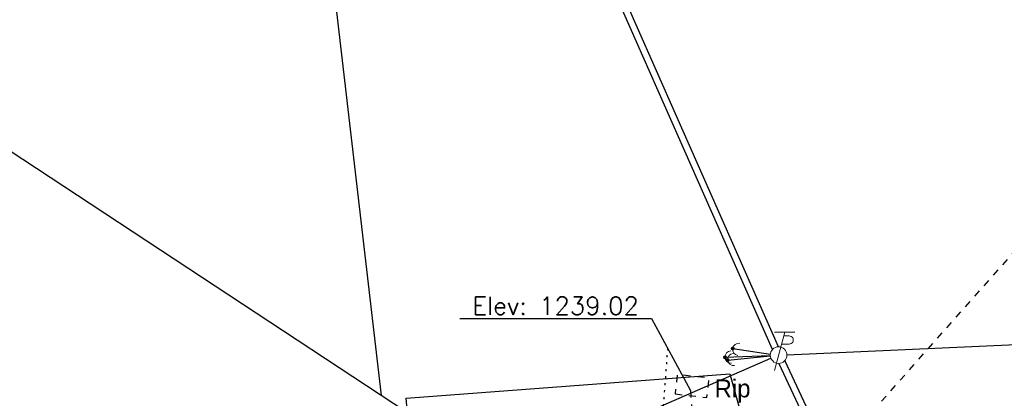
# Model space of a CAD drawing. Extents: x 2462993 to 2469231, y 263261 to 263931.
# Tile 105 of 116: x 2468560 to 2468714, y 263443 to 263502. Entities that reach past the tile are written whole.
import ezdxf

# ---------------------------------------------------------------- set-up
doc = ezdxf.new("R2010")
doc.units = 0
doc.header["$LTSCALE"] = 20
doc.header["$MEASUREMENT"] = 0
for name, pattern in [('foctvex', [0]), ('OhDOT_USTN1', [0.055, 0.014, -0.041]), ('OhDOT_USTN5', [0.11, 0.055, -0.055]), ('ohelecex', [0]), ('ohteleex', [0]), ('rowex', [0])]:
    doc.linetypes.add(name, pattern=pattern)
for name, color, linetype in [('DR_X_Erosion_Control', 7, 'OhDOT_USTN1'), ('DR_X_Storm_Sewer', 151, 'OhDOT_USTN5'), ('DR_X_Text', 7, 'Continuous'), ('DV_X_Property_Line', 7, 'Continuous'), ('RD_X_Concrete_Pad', 9, 'OhDOT_USTN5'), ('RW_X_Fee_RW', 6, 'rowex'), ('TX_X_20', 7, 'Continuous'), ('UT_X_Electric_Cells', 1, 'Continuous'), ('UT_X_Misc_Cells', 7, 'Continuous'), ('UT_X_Overhead_Electric', 1, 'ohelecex'), ('UT_X_Overhead_Telecom', 30, 'ohteleex')]:
    doc.layers.add(name, color=color, linetype=linetype)
doc.styles.add('Simplex Normal (0.14)', font='Simplex.shx')
doc.styles.add('Straight-Normal', font='font30.shx', dxfattribs={"height": 0.14})

# ---------------------------------------------------------------- blocks, each defined once
blk = doc.blocks.new('DM_anno')
at = {"layer": 'UT_X_Misc_Cells', "linetype": 'foctvex', "true_color": 0xa56100}
h = blk.add_hatch(color=44, dxfattribs=at)
edge = h.paths.add_edge_path()
edge.add_arc((0, 0), 0.12, 0, 360)
at = {"layer": 'UT_X_Misc_Cells', "color": 44, "linetype": 'Continuous', "lineweight": 0, "true_color": 0xa56100}
blk.add_circle((0, 0), 0.12, dxfattribs=at)
blk.add_arc((0.48, 0), 0.48, 90, 270, dxfattribs=at)
blk = doc.blocks.new('ODOT Elec Tele Pole')
at = {"layer": 'UT_X_Electric_Cells', "linetype": 'Continuous', "lineweight": 13}
for p, q in [((0.0482, 0.18), (-0.0321, -0.12)), ((0.1282, 0.18), (-0.0318, 0.18)), ((0.0231, 0.0862), (0.0827, 0.0862)), ((0.0402, 0.15), (0.0827, 0.15))]:
    blk.add_line(p, q, dxfattribs=at)
at = {"layer": 'UT_X_Electric_Cells', "linetype": 'Continuous', "lineweight": 0}
blk.add_circle((0, 0), 0.065, dxfattribs=at)
at = {"layer": 'UT_X_Electric_Cells', "linetype": 'Continuous', "lineweight": 13, "extrusion": (0, 0, -1)}
blk.add_arc((-0.0833, 0.1181), 0.0319, 88.8767, 271.1233, dxfattribs=at)

msp = doc.modelspace()

# ---------------------------------------------------------------- linework, layer by layer
at = {"layer": 'DR_X_Erosion_Control'}
msp.add_line((2468661.59, 263450.42), (2468659.95, 263427.65), dxfattribs=at)
at = {"layer": 'DR_X_Storm_Sewer', "flags": 128}
for points in [[(2468668.77, 263412.51), (2468771.38, 263528.02)], [(2468665.18, 263443.78), (2468667.3, 263413.01)]]:
    msp.add_lwpolyline(points, dxfattribs=at)
at = {"layer": 'DR_X_Text', "flags": 128}
msp.add_lwpolyline([(2468629.09, 263455.06), (2468659.09, 263455.06), (2468665.18, 263443.78)], dxfattribs=at)
at = {"layer": 'DV_X_Property_Line'}
msp.add_lwpolyline([(2468616.85, 263443.04), (2468600.05, 263587.38)], dxfattribs=at)
at = {"layer": 'RD_X_Concrete_Pad', "flags": 128}
msp.add_lwpolyline([(2468662.77, 263443.26), (2468667.75, 263442.7), (2468668.1, 263445.74), (2468663.12, 263446.3)], close=True, dxfattribs=at)
at = {"layer": 'RW_X_Fee_RW', "flags": 128}
msp.add_lwpolyline([(2468178.46, 263849.69), (2468174.27, 263649.74), (2468173.16, 263596.74), (2468179.98, 263579.15), (2468292.44, 263561.14), (2468467.59, 263532.07), (2468500.47, 263519.71), (2468620.91, 263440.36), (2468620.69, 263442.62), (2468671.34, 263446.39), (2468681.78, 263408.77), (2468689.78, 263404.63), (2468750.73, 263388.72), (2468798.71, 263362.64), (2468874.11, 263361.74), (2468884, 263373.85), (2468872.83, 263609.87)], dxfattribs=at)
at = {"layer": 'UT_X_Misc_Cells', "flags": 128}
for points in [[(2468671.8, 263450.38), (2468677.69, 263449.51)], [(2468670.59, 263449), (2468677.68, 263449.29)], [(2468671.02, 263448.56), (2468677.68, 263449.23)]]:
    msp.add_lwpolyline(points, dxfattribs=at)
at = {"layer": 'UT_X_Overhead_Electric', "linetype": 'Continuous', "elevation": 1276.21, "flags": 128}
for points in [[(2468678.04, 263450.24), (2468639.86, 263536.66)], [(2468679.03, 263448.04), (2468713.91, 263373.29)]]:
    msp.add_lwpolyline(points, dxfattribs=at)
at = {"layer": 'UT_X_Overhead_Telecom', "elevation": 1276.21, "flags": 128}
for points in [[(2468678.95, 263450.64), (2468640.78, 263537.07)], [(2468680.28, 263449.39), (2468866.67, 263457.79)], [(2468593.74, 263412.17), (2468677.78, 263448.84)], [(2468679.94, 263448.46), (2468714.82, 263373.71)]]:
    msp.add_lwpolyline(points, dxfattribs=at)

# ---------------------------------------------------------------- block references
at = {"layer": 'UT_X_Electric_Cells', "xscale": 20.00000000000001, "yscale": 20.00000000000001, "zscale": 20.00000000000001}
msp.add_blockref('ODOT Elec Tele Pole', (2468678.98, 263449.34), dxfattribs=at)
at = {"layer": 'UT_X_Misc_Cells'}
for p, xscale, yscale, zscale, rotation in [((2468671.8, 263450.38), 2, 2, 2, 351.5964468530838), ((2468670.59, 263449), 1.999999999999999, 1.999999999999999, 1.999999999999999, 2.382754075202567), ((2468671.02, 263448.56), 1.999999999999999, 1.999999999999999, 1.999999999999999, 5.730247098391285)]:
    msp.add_blockref('DM_anno', p, dxfattribs=dict(at, xscale=xscale, yscale=yscale, zscale=zscale, rotation=rotation))

# ---------------------------------------------------------------- texts
at = {"layer": 'DR_X_Text', "insert": (2468644.09, 263457.06), "char_height": 2.8, "attachment_point": 5, "style": 'Simplex Normal (0.14)'}
msp.add_mtext('Elev: 1239.02', dxfattribs=at)
at = {"layer": 'TX_X_20', "insert": (2468671.77, 263441.37), "char_height": 2.8, "attachment_point": 5, "style": 'Straight-Normal'}
msp.add_mtext('Rip\\PRap', dxfattribs=at)

doc.saveas('drawing.dxf')
